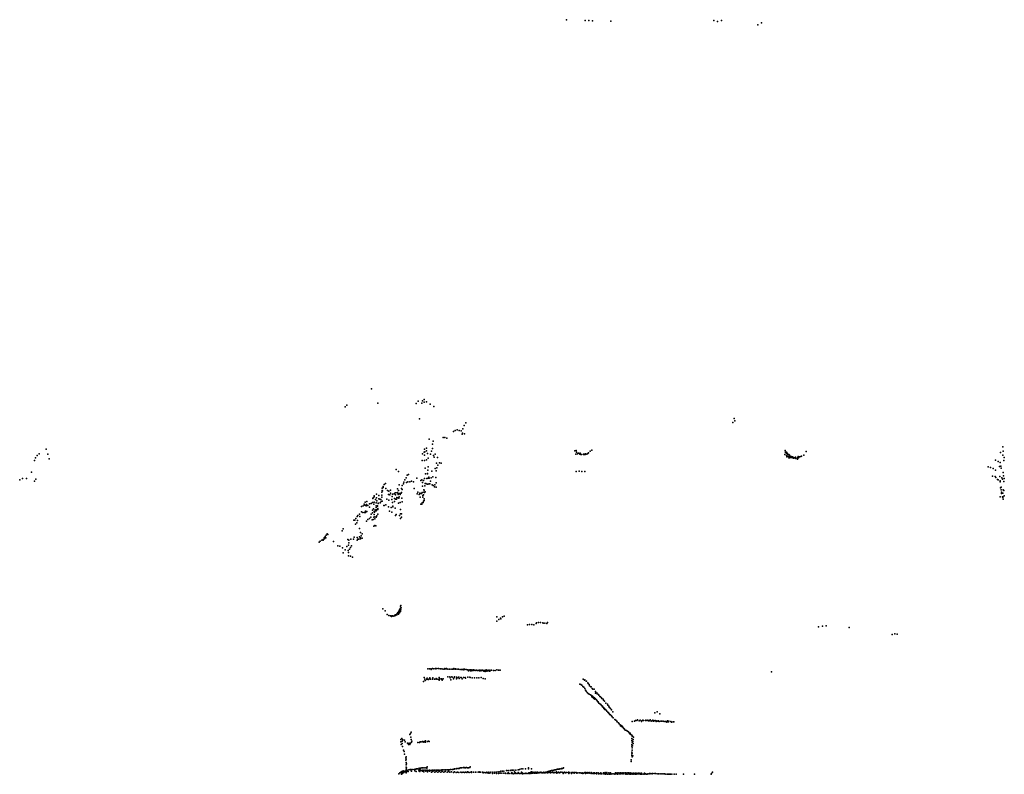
# Model space of a CAD drawing. Header units: millimetres. Extents: x 7160 to 53956, y -61034 to -3815.
# Tile 34 of 36: x 7659 to 28505, y -19786 to -3815. Entities that reach past the tile are written whole.
import ezdxf

# ---------------------------------------------------------------- set-up
doc = ezdxf.new("R2010")
doc.units = ezdxf.units.MM
doc.layers.add('P', color=9, linetype='Continuous')

msp = doc.modelspace()

# ---------------------------------------------------------------- linework, layer by layer
at = {"layer": 'P'}
for p in [(19234, -3815), (19629, -3829), (19707, -3832), (19787, -3838), (20178, -3843), (22354, -3830), (22432, -3852), (22515, -3831), (23288, -3927), (23365, -3882), (15110, -11631), (16223, -11854), (14552, -12009), (14588, -11972), (15243, -11929), (16054, -11936), (16098, -11889), (16176, -11933), (16186, -11885), (16221, -11912), (16271, -11906), (16349, -11951), (16429, -11999), (16121, -12261), (22783, -12257), (16882, -12506), (16921, -12496), (17038, -12471), (17071, -12401), (17105, -12348), (22756, -12341), (22803, -12305), (16326, -12696), (16622, -12655), (16663, -12659), (16705, -12674), (16844, -12528), (16963, -12509), (17004, -12514), (17026, -12587), (17035, -12566), (17076, -12580), (8222, -12905), (16231, -12903), (16269, -12881), (16398, -12801), (16401, -12893), (16413, -12738), (28473, -12854), (7995, -13090), (8028, -13042), (8070, -13002), (8254, -13009), (8285, -13111), (16186, -13000), (16220, -12971), (16229, -13035), (16234, -12961), (16273, -12939), (16275, -13128), (16295, -12994), (16306, -13097), (16355, -13009), (16380, -12945), (16422, -13036), (16433, -13074), (16458, -13010), (16502, -13082), (19412, -12942), (19433, -13013), (19439, -12933), (19448, -12966), (19470, -13001), (19483, -12988), (19487, -12992), (19509, -12996), (19519, -13008), (19525, -12986), (19541, -13014), (19553, -13015), (19555, -13016), (19593, -13018), (19595, -13012), (19612, -13018), (19619, -13012), (19632, -13017), (19635, -13002), (19669, -13007), (19687, -12996), (19703, -12984), (19735, -12947), (19772, -12929), (23857, -13019), (23862, -12937), (23865, -12931), (23870, -12976), (23892, -12988), (23893, -12970), (23894, -13042), (23902, -13064), (23908, -12986), (23914, -13060), (23916, -13018), (23921, -13010), (23940, -13017), (23946, -13055), (23946, -13088), (23957, -13051), (23960, -13033), (23967, -13088), (23969, -13057), (23970, -13056), (23990, -13070), (23992, -13059), (24003, -13082), (24007, -13081), (24021, -13066), (24027, -13074), (24028, -13078), (24028, -13089), (24037, -13082), (24040, -13078), (24040, -13093), (24066, -13086), (24080, -13096), (24083, -13076), (24086, -13091), (24092, -13100), (24124, -13085), (24125, -13117), (24140, -13066), (24141, -13061), (24145, -13079), (24150, -13086), (24156, -13064), (24170, -13070), (24198, -13063), (24208, -13056), (24262, -13029), (24312, -12951), (28421, -12975), (28476, -13029), (28483, -12947), (28505, -13081), (7975, -13147), (15631, -13335), (16180, -13142), (16233, -13144), (16241, -13304), (16304, -13276), (16453, -13316), (16486, -13202), (16489, -13302), (16515, -13243), (16544, -13197), (16583, -13200), (28160, -13279), (28216, -13295), (28271, -13316), (28316, -13138), (28377, -13164), (28405, -13271), (28415, -13184), (28434, -13267), (28440, -13304), (28495, -13143), (7717, -13528), (7803, -13523), (7910, -13389), (8004, -13537), (15682, -13376), (15838, -13513), (15861, -13458), (15894, -13442), (16066, -13519), (16232, -13526), (16253, -13429), (16278, -13522), (16290, -13430), (16293, -13421), (16297, -13348), (16305, -13517), (16322, -13499), (16329, -13521), (16372, -13511), (16382, -13368), (16409, -13491), (16471, -13504), (16478, -13360), (19441, -13376), (19503, -13373), (19563, -13378), (19623, -13380), (28252, -13473), (28310, -13482), (28322, -13350), (28328, -13505), (28360, -13544), (28413, -13480), (28450, -13511), (28464, -13537), (28484, -13399), (28485, -13470), (28504, -13528), (7659, -13555), (7970, -13581), (15331, -13727), (15356, -13715), (15357, -13692), (15373, -13655), (15404, -13633), (15412, -13738), (15660, -13746), (15692, -13663), (15742, -13735), (15760, -13672), (15787, -13638), (15789, -13606), (15811, -13552), (15847, -13611), (15880, -13595), (15920, -13599), (15952, -13584), (15994, -13597), (16010, -13735), (16150, -13567), (16175, -13552), (16186, -13611), (16189, -13691), (16208, -13567), (16235, -13682), (16241, -13630), (16260, -13632), (16287, -13647), (16302, -13647), (16330, -13635), (16344, -13637), (16359, -13580), (16394, -13661), (16415, -13673), (16438, -13702), (16447, -13656), (16476, -13620), (16476, -13710), (28372, -13553), (28414, -13574), (28417, -13598), (28423, -13722), (28437, -13710), (28493, -13588), (15136, -13949), (15140, -13933), (15162, -13891), (15163, -13914), (15214, -13934), (15215, -13856), (15260, -13955), (15263, -13882), (15283, -13963), (15323, -13816), (15324, -13921), (15328, -13879), (15330, -13778), (15342, -13784), (15432, -13960), (15445, -13778), (15470, -13861), (15472, -13795), (15495, -13874), (15510, -13772), (15511, -13835), (15543, -13903), (15555, -13855), (15590, -13849), (15594, -13949), (15608, -13830), (15619, -13868), (15619, -13964), (15621, -13829), (15637, -13963), (15645, -13928), (15657, -13824), (15664, -13935), (15665, -13835), (15670, -13864), (15678, -13782), (15685, -13943), (15694, -13912), (15699, -13842), (15708, -13843), (15715, -13865), (15735, -13839), (15745, -13821), (15752, -13944), (15754, -13761), (16077, -13853), (16085, -13813), (16117, -13867), (16128, -13834), (16137, -13917), (16148, -13845), (16165, -13843), (16178, -13823), (16191, -13924), (16197, -13883), (16211, -13872), (16213, -13818), (16217, -13766), (16219, -13769), (16219, -13957), (16226, -13823), (16246, -13810), (28416, -13911), (28441, -13768), (28447, -13842), (28449, -13816), (28465, -13913), (28474, -13911), (28474, -13928), (28475, -13837), (28479, -13764), (28480, -13964), (28498, -13777), (28499, -13892), (14896, -14117), (14929, -14103), (14953, -14067), (14969, -14090), (14975, -14028), (14996, -14103), (15000, -14073), (15006, -14010), (15032, -14098), (15063, -14134), (15067, -14065), (15101, -14054), (15129, -14031), (15152, -14166), (15154, -14072), (15165, -14024), (15189, -13969), (15206, -14102), (15207, -14142), (15208, -14038), (15221, -14000), (15233, -14113), (15234, -14106), (15244, -14160), (15247, -14056), (15251, -14051), (15289, -14040), (15302, -13968), (15314, -14010), (15335, -14002), (15370, -14099), (15379, -14096), (15412, -14085), (15464, -14127), (15477, -13983), (15525, -14136), (15536, -13967), (15549, -14032), (15559, -14112), (15562, -14125), (15597, -14011), (15606, -14150), (15677, -14051), (15717, -14035), (15755, -14016), (16149, -14068), (16174, -14066), (16178, -14040), (16201, -14034), (16205, -14007), (16220, -13989), (14778, -14371), (14802, -14331), (14817, -14310), (14850, -14283), (14858, -14329), (14896, -14231), (14921, -14247), (14959, -14248), (14977, -14244), (14983, -14214), (15006, -14221), (15062, -14370), (15093, -14342), (15097, -14281), (15126, -14197), (15127, -14252), (15154, -14343), (15164, -14289), (15166, -14225), (15169, -14236), (15181, -14335), (15181, -14379), (15188, -14186), (15189, -14210), (15204, -14210), (15205, -14347), (15216, -14186), (15221, -14317), (15222, -14188), (15238, -14184), (15243, -14278), (15486, -14216), (15538, -14241), (15613, -14307), (15629, -14290), (15698, -14311), (15718, -14270), (15720, -14374), (15723, -14180), (15745, -14276), (15746, -14342), (14506, -14592), (14731, -14409), (14755, -14408), (14771, -14490), (14800, -14463), (14812, -14413), (14854, -14582), (15001, -14425), (15027, -14394), (15124, -14399), (15141, -14391), (15157, -14535), (15179, -14522), (15202, -14524), (14103, -14780), (14125, -14752), (14138, -14782), (14145, -14723), (14171, -14698), (14181, -14711), (14485, -14632), (14738, -14765), (14807, -14775), (14853, -14762), (14871, -14778), (14874, -14665), (14886, -14737), (14911, -14699), (14911, -14785), (13998, -14876), (14024, -14852), (14054, -14833), (14083, -14816), (14087, -14828), (14113, -14803), (14303, -14858), (14394, -14952), (14437, -14960), (14491, -14994), (14585, -14965), (14609, -14815), (14617, -14939), (14624, -14885), (14629, -14831), (14665, -14987), (14667, -14811), (14687, -14950), (14723, -14807), (14805, -14829), (14821, -14812), (14842, -14808), (14872, -14805), (14511, -15098), (14552, -15035), (14611, -15050), (14619, -15090), (14620, -15164), (14643, -15024), (14660, -15171), (14704, -15187), (15720, -16230), (15729, -16216), (15344, -16283), (15396, -16326), (15436, -16402), (15477, -16425), (15510, -16434), (15528, -16448), (15539, -16435), (15560, -16429), (15567, -16436), (15591, -16429), (15607, -16425), (15610, -16414), (15616, -16422), (15632, -16408), (15636, -16406), (15646, -16414), (15651, -16385), (15656, -16391), (15668, -16359), (15673, -16369), (15676, -16394), (15684, -16334), (15687, -16365), (15688, -16343), (15698, -16303), (15700, -16309), (15700, -16331), (15700, -16370), (15715, -16279), (15718, -16340), (15728, -16263), (15729, -16304), (15736, -16264), (17763, -16451), (17878, -16453), (17917, -16439), (17764, -16546), (17804, -16509), (17840, -16484), (17844, -16493), (18407, -16622), (18453, -16617), (18499, -16619), (18544, -16622), (18593, -16597), (18604, -16579), (18642, -16570), (18688, -16572), (18733, -16580), (18741, -16587), (18778, -16584), (18823, -16593), (18834, -16576), (24572, -16665), (24653, -16648), (24734, -16641), (25223, -16682), (26128, -16830), (26186, -16811), (26239, -16822), (16297, -17552), (16332, -17556), (16364, -17552), (16374, -17570), (16396, -17548), (16430, -17552), (16462, -17547), (16468, -17554), (16494, -17544), (16527, -17546), (16562, -17551), (16565, -17554), (16596, -17552), (16628, -17558), (16660, -17545), (16663, -17559), (16693, -17545), (16694, -17557), (16727, -17562), (16759, -17559), (16792, -17562), (16823, -17560), (16853, -17549), (16854, -17559), (16886, -17561), (16887, -17556), (16919, -17561), (16950, -17561), (16982, -17566), (17015, -17569), (17046, -17561), (17048, -17572), (17078, -17564), (17078, -17571), (17110, -17570), (17141, -17573), (17143, -17573), (17163, -17598), (17172, -17573), (17200, -17596), (17204, -17577), (17235, -17576), (17235, -17598), (17236, -17591), (17265, -17578), (17275, -17592), (17297, -17580), (17314, -17590), (17328, -17581), (17350, -17587), (17359, -17587), (17361, -17586), (17386, -17581), (17386, -17590), (17391, -17581), (17393, -17594), (17421, -17589), (17422, -17586), (17423, -17593), (17425, -17583), (17451, -17587), (17452, -17584), (17462, -17584), (17486, -17605), (17502, -17587), (17514, -17591), (17516, -17609), (17537, -17576), (17541, -17589), (17546, -17605), (17551, -17591), (17573, -17595), (17575, -17580), (17605, -17602), (17606, -17602), (17613, -17582), (17613, -17600), (17647, -17581), (17651, -17584), (17689, -17589), (17727, -17589), (17762, -17576), (17797, -17580), (17800, -17581), (17833, -17582), (23577, -17620), (16211, -17825), (16219, -17736), (16240, -17774), (16241, -17798), (16276, -17763), (16277, -17781), (16285, -17750), (16316, -17780), (16318, -17772), (16345, -17741), (16359, -17774), (16398, -17774), (16408, -17741), (16438, -17775), (16473, -17756), (16478, -17776), (16515, -17773), (16539, -17736), (16543, -17793), (16549, -17776), (16553, -17766), (16588, -17775), (16591, -17765), (16605, -17792), (16625, -17767), (16723, -17725), (16763, -17722), (16772, -17741), (16788, -17789), (16810, -17726), (16818, -17730), (16844, -17768), (16859, -17734), (16864, -17726), (16905, -17767), (16906, -17732), (16912, -17756), (16913, -17736), (16952, -17729), (16959, -17733), (16964, -17758), (17001, -17736), (17007, -17738), (17027, -17767), (17054, -17739), (17091, -17739), (17101, -17748), (17146, -17731), (17186, -17728), (17193, -17740), (17241, -17745), (17287, -17742), (17334, -17747), (17380, -17747), (17426, -17739), (17473, -17758), (17514, -17764), (19515, -17877), (19541, -17884), (19562, -17903), (19583, -17926), (19588, -17776), (19615, -17791), (19627, -17785), (19651, -17815), (19662, -17817), (19686, -17848), (19694, -17862), (19718, -17886), (19723, -17917), (19603, -17945), (19621, -17971), (19635, -18002), (19653, -18030), (19671, -18055), (19692, -18073), (19714, -18089), (19742, -18105), (19749, -17932), (19760, -17936), (19767, -18116), (19782, -17967), (19787, -18135), (19790, -17982), (19819, -17987), (19848, -18034), (19849, -18072), (19881, -18064), (19888, -18082), (19914, -18095), (19922, -18113), (19773, -18148), (19796, -18162), (19807, -18152), (19815, -18182), (19830, -18167), (19836, -18199), (19850, -18186), (19868, -18211), (19886, -18231), (19898, -18252), (19904, -18254), (19920, -18279), (19940, -18297), (19943, -18141), (19954, -18148), (19964, -18309), (19977, -18171), (19980, -18333), (19986, -18183), (19997, -18344), (20011, -18195), (20017, -18217), (20040, -18238), (20069, -18281), (20103, -18304), (20109, -18325), (19999, -18355), (20018, -18373), (20029, -18396), (20037, -18391), (20045, -18418), (20057, -18411), (20076, -18429), (20092, -18453), (20112, -18470), (20126, -18486), (20130, -18490), (20132, -18345), (20138, -18365), (20148, -18511), (20159, -18389), (20162, -18527), (20167, -18529), (20169, -18394), (20187, -18547), (20190, -18421), (20217, -18464), (21107, -18488), (21156, -18465), (21212, -18509), (20204, -18569), (20221, -18591), (20259, -18625), (20281, -18640), (20299, -18660), (20310, -18678), (20336, -18697), (20351, -18720), (20371, -18736), (20381, -18757), (20392, -18752), (20624, -18669), (20674, -18663), (20694, -18650), (20722, -18649), (20742, -18635), (20776, -18651), (20798, -18642), (20821, -18672), (20831, -18654), (20851, -18640), (20865, -18650), (20908, -18650), (20914, -18642), (20935, -18649), (20956, -18643), (20973, -18657), (20987, -18653), (21005, -18634), (21028, -18662), (21042, -18657), (21061, -18642), (21078, -18660), (21093, -18653), (21116, -18650), (21134, -18670), (21145, -18654), (21170, -18659), (21182, -18656), (21201, -18668), (21234, -18660), (21251, -18663), (21285, -18659), (21306, -18670), (21330, -18670), (21339, -18666), (21359, -18680), (21376, -18657), (21392, -18673), (21405, -18660), (21442, -18671), (21462, -18682), (21496, -18678), (21511, -18674), (15919, -18946), (15933, -18925), (15944, -18892), (20399, -18776), (20411, -18768), (20427, -18790), (20445, -18809), (20458, -18825), (20463, -18829), (20479, -18849), (20505, -18857), (20527, -18872), (20546, -18888), (20561, -18910), (20580, -18927), (20582, -18915), (20598, -18945), (20619, -18960), (15730, -19049), (15731, -19101), (15734, -19155), (15748, -19029), (15756, -19084), (15757, -19135), (15770, -19057), (15805, -19063), (15822, -19100), (15872, -19124), (15888, -19158), (15906, -19129), (15918, -19158), (15934, -19126), (15943, -18998), (15949, -19050), (15951, -19105), (15964, -19087), (16090, -19110), (16125, -19111), (16140, -19096), (16154, -19098), (16177, -19099), (16188, -19092), (16215, -19107), (16222, -19093), (16250, -19106), (16253, -19081), (16292, -19091), (16313, -19088), (16326, -19091), (20621, -19152), (20622, -19029), (20622, -19070), (20626, -18982), (20628, -19103), (20636, -18981), (20643, -19094), (20644, -19133), (20648, -19046), (20653, -19000), (15765, -19195), (15784, -19272), (15799, -19306), (15809, -19357), (20618, -19317), (20619, -19193), (20619, -19355), (20623, -19274), (20625, -19339), (20628, -19229), (20636, -19182), (15833, -19440), (15835, -19488), (15839, -19538), (15841, -19418), (15842, -19465), (15844, -19588), (15849, -19566), (20605, -19480), (20607, -19514), (20620, -19389), (20628, -19418), (20640, -19398), (15689, -19773), (15707, -19754), (15731, -19739), (15740, -19782), (15744, -19754), (15748, -19736), (15753, -19730), (15763, -19732), (15765, -19768), (15775, -19711), (15779, -19727), (15789, -19749), (15812, -19720), (15828, -19733), (15840, -19709), (15842, -19715), (15843, -19632), (15844, -19676), (15844, -19757), (15845, -19648), (15848, -19735), (15862, -19712), (15866, -19698), (15881, -19724), (15898, -19692), (15929, -19687), (15948, -19713), (15950, -19687), (15955, -19723), (15984, -19685), (16019, -19682), (16028, -19715), (16030, -19676), (16049, -19677), (16050, -19729), (16063, -19673), (16079, -19671), (16107, -19700), (16108, -19667), (16114, -19720), (16118, -19659), (16123, -19699), (16131, -19730), (16137, -19661), (16143, -19702), (16147, -19654), (16164, -19706), (16175, -19648), (16178, -19704), (16187, -19719), (16192, -19701), (16194, -19650), (16211, -19704), (16214, -19733), (16223, -19647), (16225, -19701), (16255, -19699), (16256, -19646), (16256, -19719), (16279, -19653), (16285, -19625), (16285, -19699), (16291, -19735), (16305, -19703), (16320, -19703), (16335, -19701), (16338, -19723), (16366, -19703), (16377, -19740), (16395, -19702), (16406, -19724), (16410, -19702), (16425, -19703), (16438, -19702), (16447, -19741), (16466, -19700), (16477, -19725), (16481, -19701), (16507, -19699), (16511, -19740), (16523, -19702), (16535, -19700), (16542, -19726), (16559, -19696), (16578, -19740), (16589, -19700), (16597, -19692), (16603, -19724), (16620, -19690), (16639, -19739), (16647, -19690), (16666, -19725), (16673, -19691), (16699, -19691), (16711, -19743), (16723, -19688), (16735, -19691), (16739, -19730), (16760, -19688), (16768, -19742), (16782, -19685), (16801, -19731), (16817, -19683), (16826, -19682), (16842, -19748), (16849, -19678), (16858, -19674), (16867, -19734), (16868, -19672), (16898, -19747), (16901, -19670), (16911, -19666), (16930, -19738), (16942, -19661), (16954, -19746), (16964, -19660), (16973, -19656), (16992, -19651), (16998, -19743), (17014, -19651), (17019, -19750), (17023, -19646), (17047, -19741), (17054, -19643), (17068, -19647), (17074, -19750), (17086, -19642), (17100, -19648), (17101, -19741), (17116, -19639), (17125, -19749), (17140, -19646), (17141, -19735), (17159, -19744), (17163, -19651), (17174, -19747), (17192, -19645), (17196, -19630), (17211, -19744), (17223, -19736), (17223, -19747), (17264, -19742), (17308, -19739), (17315, -19743), (17367, -19744), (17384, -19737), (17396, -19743), (17413, -19744), (17458, -19743), (17475, -19756), (17478, -19746), (17507, -19745), (17525, -19758), (17550, -19743), (17559, -19749), (17575, -19761), (17590, -19742), (17616, -19759), (17634, -19742), (17672, -19766), (17676, -19741), (17708, -19764), (17719, -19742), (17754, -19739), (17756, -19767), (17790, -19737), (17795, -19766), (17822, -19732), (17833, -19765), (17845, -19723), (17870, -19765), (17878, -19721), (17909, -19765), (17910, -19718), (17943, -19759), (17949, -19766), (17963, -19706), (17992, -19769), (18001, -19745), (18003, -19708), (18025, -19767), (18041, -19709), (18062, -19768), (18065, -19702), (18076, -19748), (18093, -19698), (18103, -19771), (18107, -19774), (18124, -19696), (18135, -19736), (18141, -19772), (18154, -19752), (18162, -19698), (18172, -19771), (18204, -19771), (18213, -19689), (18216, -19745), (18238, -19771), (18240, -19686), (18271, -19772), (18279, -19671), (18282, -19741), (18296, -19754), (18307, -19773), (18313, -19672), (18336, -19772), (18363, -19769), (18370, -19669), (18374, -19763), (18395, -19769), (18426, -19770), (18429, -19649), (18429, -19668), (18435, -19755), (18453, -19768), (18460, -19754), (18480, -19742), (18484, -19769), (18492, -19735), (18496, -19673), (18502, -19752), (18506, -19765), (18511, -19763), (18525, -19759), (18526, -19742), (18548, -19748), (18558, -19761), (18566, -19751), (18572, -19743), (18585, -19761), (18590, -19745), (18611, -19760), (18614, -19738), (18621, -19741), (18633, -19755), (18634, -19751), (18636, -19746), (18660, -19756), (18665, -19745), (18681, -19746), (18689, -19741), (18697, -19750), (18711, -19754), (18712, -19748), (18735, -19753), (18756, -19747), (18757, -19743), (18760, -19754), (18785, -19752), (18797, -19743), (18803, -19746), (18813, -19744), (18821, -19742), (18828, -19751), (18834, -19755), (18835, -19734), (18844, -19747), (18851, -19728), (18860, -19750), (18866, -19720), (18881, -19740), (18885, -19718), (18887, -19747), (18898, -19741), (18900, -19711), (18900, -19757), (18918, -19708), (18932, -19748), (18939, -19704), (18945, -19741), (18966, -19758), (18971, -19695), (18978, -19751), (18988, -19748), (18990, -19692), (19012, -19692), (19017, -19748), (19024, -19737), (19026, -19756), (19027, -19685), (19031, -19762), (19044, -19680), (19060, -19748), (19062, -19677), (19068, -19742), (19081, -19676), (19086, -19755), (19096, -19671), (19102, -19748), (19110, -19741), (19120, -19672), (19131, -19664), (19140, -19742), (19148, -19662), (19156, -19746), (19163, -19770), (19166, -19658), (19173, -19648), (19186, -19748), (19194, -19743), (19212, -19758), (19227, -19749), (19238, -19745), (19269, -19749), (19276, -19741), (19284, -19768), (19308, -19747), (19342, -19767), (19352, -19751), (19361, -19747), (19388, -19752), (19391, -19749), (19401, -19765), (19402, -19748), (19430, -19748), (19444, -19748), (19456, -19760), (19474, -19754), (19511, -19757), (19515, -19755), (19524, -19753), (19555, -19759), (19566, -19752), (19579, -19766), (19597, -19761), (19621, -19749), (19637, -19762), (19638, -19768), (19639, -19750), (19676, -19747), (19676, -19763), (19686, -19758), (19715, -19765), (19716, -19748), (19748, -19763), (19754, -19765), (19755, -19748), (19755, -19771), (19796, -19771), (19797, -19758), (19801, -19760), (19811, -19771), (19830, -19766), (19832, -19753), (19863, -19766), (19870, -19753), (19874, -19775), (19908, -19755), (19910, -19773), (19924, -19771), (19949, -19774), (19966, -19757), (19979, -19773), (19987, -19777), (20020, -19755), (20024, -19778), (20036, -19775), (20054, -19751), (20065, -19784), (20085, -19770), (20090, -19751), (20092, -19777), (20102, -19785), (20129, -19755), (20136, -19781), (20143, -19775), (20148, -19780), (20166, -19757), (20172, -19782), (20201, -19779), (20205, -19776), (20240, -19774), (20256, -19781), (20271, -19754), (20277, -19776), (20300, -19770), (20307, -19753), (20315, -19781), (20342, -19754), (20348, -19778), (20349, -19766), (20358, -19779), (20377, -19753), (20381, -19775), (20401, -19766), (20412, -19755), (20417, -19777), (20447, -19755), (20452, -19765), (20453, -19779), (20483, -19756), (20489, -19780), (20501, -19763), (20510, -19777), (20518, -19758), (20523, -19780), (20549, -19752), (20556, -19778), (20561, -19774), (20564, -19780), (20585, -19754), (20592, -19780), (20605, -19766), (20621, -19760), (20627, -19784), (20655, -19761), (20660, -19782), (20661, -19774), (20664, -19778), (20689, -19759), (20695, -19785), (20700, -19762), (20713, -19778), (20724, -19762), (20727, -19780), (20758, -19764), (20762, -19776), (20790, -19761), (20794, -19783), (20817, -19785), (20824, -19764), (20827, -19783), (20861, -19784), (20862, -19780), (20890, -19763), (20894, -19783), (20907, -19775), (20927, -19784), (20955, -19775), (20961, -19786), (20991, -19770), (21003, -19774), (21022, -19766), (21053, -19779), (21056, -19772), (21090, -19772), (21120, -19769), (21154, -19776), (21187, -19778), (21218, -19776), (21251, -19779), (21283, -19779), (21313, -19778), (21341, -19781), (21372, -19781), (21382, -19785), (21405, -19786), (21426, -19784), (21436, -19784), (21469, -19782), (21514, -19782), (21559, -19783), (21559, -19786), (21711, -19786), (21949, -19786), (22297, -19780), (22309, -19772), (22329, -19738)]:
    msp.add_point(p, dxfattribs=at)

doc.saveas('drawing.dxf')
